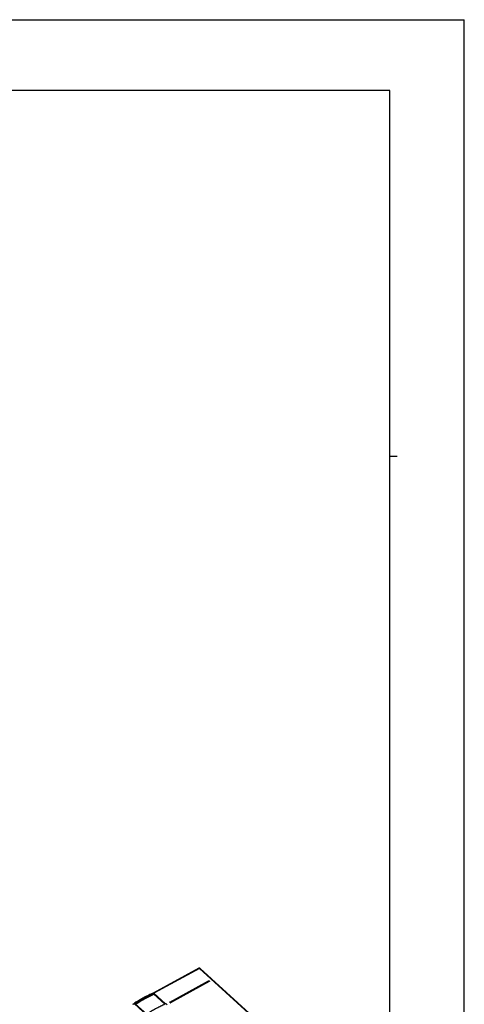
# Model space of a CAD drawing. Extents: x 0 to 594, y 0 to 420.
# Tile 105 of 105: x 469 to 594, y 143 to 420. Entities that reach past the tile are written whole.
import ezdxf

# ---------------------------------------------------------------- set-up
doc = ezdxf.new("R2010")
doc.units = 0
doc.header["$LTSCALE"] = 32.67
doc.layers.get('0').update_dxf_attribs({"linetype": 'CONTINUOUS'})

msp = doc.modelspace()

# ---------------------------------------------------------------- linework, layer by layer
at = {"color": 7, "linetype": 'CONTINUOUS'}
for p, q in [((0, 420), (594, 420)), ((594, 0), (594, 420)), ((573, 400), (21, 400)), ((573, 20), (573, 400)), ((519.26, 152.702), (506.388, 145.684)), ((563.232, 112.952), (519.606, 152.661)), ((506.59, 145.629), (509.884, 142.63)), ((500.929, 142.708), (500.576, 142.515)), ((501.248, 142.912), (500.926, 142.707)), ((501.12, 142.647), (544.791, 102.897)), ((510.064, 142.628), (510.363, 142.356)), ((511.094, 143.096), (511.094, 143.096)), ((511.201, 142.998), (511.094, 143.096)), ((511.094, 143.096), (511.094, 143.096)), ((511.204, 142.996), (511.201, 142.998))]:
    msp.add_line(p, q, dxfattribs=at)
at = {"color": 2, "linetype": 'CONTINUOUS'}
msp.add_line((573, 297), (575.1, 297), dxfattribs=at)
at = {"color": 9, "linetype": 'CONTINUOUS'}
for p, q in [((519.459, 152.646), (506.59, 145.629)), ((563.084, 112.938), (519.459, 152.646)), ((511.078, 143.162), (522.025, 149.131)), ((511.096, 143.133), (522.043, 149.101)), ((511.114, 143.104), (522.061, 149.072)), ((522.177, 148.967), (511.23, 142.998)), ((522.201, 148.958), (511.254, 142.99)), ((522.224, 148.95), (511.277, 142.981)), ((522.07, 149.071), (522.177, 148.973)), ((522.095, 149.093), (522.203, 148.996)), ((522.121, 149.116), (522.228, 149.018)), ((506.564, 145.367), (509.673, 142.537)), ((506.591, 145.39), (509.708, 142.552)), ((506.619, 145.413), (509.744, 142.568)), ((501.12, 142.647), (500.774, 142.459)), ((504.634, 139.685), (501.442, 142.59)), ((504.652, 139.694), (501.465, 142.595)), ((504.649, 139.723), (501.488, 142.6)), ((511.182, 142.996), (511.075, 143.094)), ((511.094, 143.096), (511.093, 143.097)), ((511.221, 143), (511.114, 143.097))]:
    msp.add_line(p, q, dxfattribs=at)
at = {"color": 7, "linetype": 'CONTINUOUS'}
for points in [[(519.606, 152.661), (519.594, 152.671), (519.582, 152.68), (519.569, 152.689), (519.556, 152.697), (519.543, 152.705), (519.529, 152.712), (519.515, 152.718), (519.5, 152.723), (519.486, 152.728), (519.471, 152.731), (519.456, 152.734), (519.44, 152.737), (519.425, 152.738), (519.409, 152.739), (519.394, 152.739), (519.378, 152.738), (519.363, 152.736), (519.347, 152.734), (519.332, 152.73), (519.317, 152.726), (519.302, 152.721), (519.287, 152.715), (519.273, 152.709), (519.26, 152.702)], [(506.393, 145.686), (506.092, 145.553), (505.78, 145.411), (505.466, 145.263), (505.151, 145.111), (504.833, 144.954), (504.514, 144.792), (504.194, 144.625), (503.871, 144.453), (503.548, 144.277), (503.223, 144.095), (502.896, 143.91), (502.569, 143.719), (502.24, 143.524), (501.91, 143.325), (501.58, 143.121), (501.248, 142.912)], [(506.59, 145.629), (506.581, 145.637), (506.571, 145.645), (506.562, 145.652), (506.553, 145.658), (506.543, 145.665), (506.534, 145.67), (506.524, 145.675), (506.515, 145.68), (506.505, 145.684), (506.496, 145.687), (506.486, 145.69), (506.477, 145.693), (506.467, 145.694), (506.458, 145.696), (506.449, 145.696), (506.44, 145.696), (506.431, 145.696), (506.423, 145.695), (506.414, 145.693), (506.406, 145.691), (506.398, 145.689), (506.393, 145.686)], [(501.12, 142.647), (501.111, 142.655), (501.102, 142.663), (501.093, 142.67), (501.083, 142.677), (501.074, 142.683), (501.065, 142.689), (501.056, 142.694), (501.047, 142.699), (501.038, 142.703), (501.029, 142.707), (501.02, 142.71), (501.012, 142.713), (501.003, 142.715), (500.995, 142.717), (500.986, 142.718), (500.978, 142.719), (500.97, 142.719), (500.963, 142.718), (500.955, 142.717), (500.948, 142.716), (500.941, 142.714), (500.935, 142.711), (500.929, 142.708)], [(509.938, 142.654), (509.662, 142.532), (509.384, 142.405), (509.104, 142.274), (508.823, 142.14), (508.541, 142.001), (508.258, 141.858), (507.973, 141.711), (507.687, 141.56), (507.401, 141.406), (507.113, 141.247), (506.824, 141.085), (506.535, 140.919), (506.244, 140.749), (505.953, 140.575), (505.661, 140.397), (505.368, 140.216), (505.075, 140.031), (504.781, 139.843)], [(510.064, 142.628), (510.06, 142.632), (510.056, 142.635), (510.051, 142.638), (510.047, 142.641), (510.042, 142.644), (510.038, 142.646), (510.033, 142.649), (510.028, 142.651), (510.024, 142.653), (510.019, 142.655), (510.014, 142.656), (510.009, 142.658), (510.004, 142.659), (509.999, 142.66), (509.993, 142.661), (509.988, 142.661), (509.983, 142.662), (509.978, 142.662), (509.973, 142.662), (509.968, 142.661), (509.963, 142.661), (509.958, 142.66), (509.953, 142.659), (509.948, 142.658), (509.943, 142.656), (509.938, 142.654)], [(511.245, 142.987), (511.244, 142.986), (511.242, 142.986), (511.24, 142.986), (511.238, 142.986), (511.235, 142.986), (511.233, 142.986), (511.23, 142.986), (511.228, 142.986), (511.225, 142.987), (511.222, 142.987), (511.22, 142.988), (511.217, 142.989), (511.215, 142.99), (511.212, 142.991), (511.21, 142.992), (511.208, 142.993), (511.206, 142.994), (511.204, 142.996)]]:
    msp.add_lwpolyline(points, dxfattribs=at)
at = {"color": 9, "linetype": 'CONTINUOUS'}
for points in [[(519.459, 152.646), (519.449, 152.654), (519.44, 152.661), (519.431, 152.668), (519.422, 152.675), (519.412, 152.681), (519.403, 152.687), (519.394, 152.692), (519.384, 152.697), (519.375, 152.701), (519.366, 152.704), (519.357, 152.708), (519.348, 152.71), (519.339, 152.712), (519.33, 152.714), (519.321, 152.715), (519.313, 152.715), (519.305, 152.715), (519.296, 152.714), (519.288, 152.713), (519.281, 152.711), (519.273, 152.708), (519.266, 152.705), (519.26, 152.702)], [(519.605, 152.662), (519.6, 152.665), (519.596, 152.668), (519.591, 152.671), (519.585, 152.673), (519.579, 152.674), (519.573, 152.676), (519.566, 152.676), (519.56, 152.677), (519.553, 152.677), (519.545, 152.676), (519.537, 152.675), (519.529, 152.673), (519.521, 152.671), (519.513, 152.669), (519.504, 152.666), (519.495, 152.663), (519.486, 152.659), (519.477, 152.655), (519.468, 152.651), (519.459, 152.646)], [(522.025, 149.131), (522.028, 149.132), (522.032, 149.134), (522.035, 149.135), (522.039, 149.136), (522.043, 149.137), (522.047, 149.138), (522.051, 149.138), (522.055, 149.139), (522.059, 149.139), (522.063, 149.139), (522.067, 149.138), (522.071, 149.138), (522.076, 149.137), (522.08, 149.136), (522.084, 149.135), (522.088, 149.134), (522.092, 149.133), (522.096, 149.131), (522.1, 149.129), (522.104, 149.128), (522.108, 149.125), (522.111, 149.123), (522.114, 149.121), (522.118, 149.118), (522.121, 149.116)], [(522.025, 149.131), (522.027, 149.129), (522.029, 149.127), (522.031, 149.125), (522.033, 149.122), (522.034, 149.12), (522.036, 149.118), (522.038, 149.115), (522.039, 149.112), (522.04, 149.11), (522.041, 149.107), (522.042, 149.104)], [(522.061, 149.072), (522.059, 149.074), (522.058, 149.076), (522.056, 149.078), (522.054, 149.08), (522.052, 149.083), (522.051, 149.085), (522.049, 149.088), (522.048, 149.091), (522.046, 149.093), (522.045, 149.096), (522.044, 149.099), (522.042, 149.104)], [(522.043, 149.101), (522.045, 149.103), (522.048, 149.103), (522.05, 149.104), (522.052, 149.105), (522.055, 149.105), (522.057, 149.106), (522.06, 149.106), (522.063, 149.106), (522.066, 149.106), (522.068, 149.105), (522.071, 149.105), (522.074, 149.104), (522.077, 149.104), (522.079, 149.103), (522.082, 149.102), (522.084, 149.101), (522.087, 149.099), (522.089, 149.098), (522.091, 149.097), (522.093, 149.095), (522.095, 149.093)], [(522.061, 149.072), (522.062, 149.072), (522.063, 149.073), (522.063, 149.073), (522.064, 149.073), (522.065, 149.073), (522.065, 149.073), (522.066, 149.073), (522.067, 149.073), (522.067, 149.072), (522.068, 149.072), (522.069, 149.072), (522.069, 149.072), (522.07, 149.071), (522.07, 149.071)], [(522.07, 149.071), (522.072, 149.072), (522.075, 149.073), (522.077, 149.075), (522.079, 149.077), (522.081, 149.078), (522.083, 149.08), (522.086, 149.082), (522.088, 149.084), (522.09, 149.086), (522.092, 149.089), (522.094, 149.091), (522.097, 149.096)], [(522.121, 149.116), (522.118, 149.115), (522.116, 149.113), (522.114, 149.112), (522.112, 149.11), (522.11, 149.108), (522.107, 149.106), (522.105, 149.104), (522.103, 149.102), (522.101, 149.1), (522.099, 149.098), (522.097, 149.096)], [(522.177, 148.973), (522.18, 148.974), (522.182, 148.976), (522.184, 148.977), (522.186, 148.979), (522.188, 148.981), (522.191, 148.983), (522.193, 148.985), (522.195, 148.987), (522.197, 148.989), (522.199, 148.991), (522.201, 148.993), (522.204, 148.998)], [(522.177, 148.973), (522.178, 148.973), (522.178, 148.972), (522.178, 148.972), (522.179, 148.971), (522.179, 148.971), (522.179, 148.97), (522.179, 148.97), (522.179, 148.969), (522.179, 148.969), (522.179, 148.968), (522.178, 148.968), (522.178, 148.968), (522.177, 148.967), (522.177, 148.967)], [(522.177, 148.967), (522.179, 148.965), (522.181, 148.964), (522.183, 148.962), (522.185, 148.961), (522.187, 148.96), (522.189, 148.959), (522.191, 148.958), (522.193, 148.958), (522.195, 148.958), (522.197, 148.958), (522.199, 148.958), (522.202, 148.959)], [(522.203, 148.996), (522.204, 148.994), (522.206, 148.992), (522.207, 148.99), (522.209, 148.988), (522.21, 148.986), (522.211, 148.984), (522.211, 148.982), (522.212, 148.98), (522.212, 148.978), (522.212, 148.976), (522.212, 148.974), (522.212, 148.972), (522.212, 148.97), (522.211, 148.969), (522.21, 148.967), (522.209, 148.965), (522.208, 148.964), (522.206, 148.962), (522.204, 148.961), (522.203, 148.959), (522.201, 148.958)], [(522.224, 148.95), (522.222, 148.951), (522.22, 148.953), (522.218, 148.954), (522.216, 148.955), (522.214, 148.957), (522.212, 148.957), (522.21, 148.958), (522.208, 148.958), (522.206, 148.959), (522.204, 148.959), (522.202, 148.959)], [(522.228, 149.018), (522.226, 149.017), (522.223, 149.016), (522.221, 149.014), (522.219, 149.013), (522.217, 149.011), (522.215, 149.009), (522.212, 149.007), (522.21, 149.005), (522.208, 149.003), (522.206, 149), (522.204, 148.998)], [(522.228, 149.018), (522.231, 149.016), (522.233, 149.013), (522.236, 149.01), (522.238, 149.007), (522.24, 149.004), (522.241, 149.001), (522.243, 148.998), (522.244, 148.995), (522.245, 148.992), (522.245, 148.989), (522.246, 148.985), (522.246, 148.982), (522.246, 148.979), (522.245, 148.976), (522.245, 148.973), (522.244, 148.97), (522.242, 148.968), (522.241, 148.965), (522.239, 148.962), (522.237, 148.96), (522.235, 148.958), (522.233, 148.955), (522.23, 148.953), (522.227, 148.951), (522.224, 148.95)], [(506.59, 145.629), (506.314, 145.507), (506.037, 145.381), (505.758, 145.251), (505.478, 145.117), (505.196, 144.979), (504.913, 144.837), (504.628, 144.691), (504.342, 144.541), (504.054, 144.388), (503.765, 144.23), (503.475, 144.069), (503.184, 143.904), (502.892, 143.735), (502.599, 143.563), (502.305, 143.387), (502.01, 143.207), (501.714, 143.024), (501.417, 142.837), (501.12, 142.647)], [(501.448, 142.671), (501.736, 142.856), (502.025, 143.038), (502.313, 143.216), (502.6, 143.39), (502.886, 143.561), (503.172, 143.728), (503.456, 143.891), (503.74, 144.051), (504.023, 144.206), (504.305, 144.359), (504.586, 144.507), (504.866, 144.651), (505.144, 144.792), (505.421, 144.928), (505.697, 145.061), (505.972, 145.19), (506.245, 145.315), (506.517, 145.435)], [(501.468, 142.64), (501.757, 142.825), (502.045, 143.006), (502.333, 143.184), (502.62, 143.358), (502.906, 143.529), (503.191, 143.696), (503.476, 143.859), (503.759, 144.019), (504.042, 144.174), (504.324, 144.326), (504.604, 144.474), (504.884, 144.619), (505.162, 144.759), (505.439, 144.896), (505.715, 145.028), (505.99, 145.157), (506.263, 145.282), (506.535, 145.402)], [(501.489, 142.609), (501.777, 142.794), (502.065, 142.975), (502.353, 143.152), (502.639, 143.327), (502.925, 143.497), (503.211, 143.664), (503.495, 143.827), (503.778, 143.986), (504.061, 144.142), (504.343, 144.294), (504.623, 144.442), (504.902, 144.586), (505.181, 144.727), (505.458, 144.863), (505.733, 144.996), (506.008, 145.124), (506.281, 145.249), (506.552, 145.369)], [(506.517, 145.435), (506.521, 145.437), (506.524, 145.438), (506.528, 145.439), (506.532, 145.44), (506.536, 145.44), (506.54, 145.441), (506.544, 145.441), (506.549, 145.441), (506.553, 145.44), (506.557, 145.44), (506.562, 145.439), (506.566, 145.439), (506.571, 145.437), (506.575, 145.436), (506.58, 145.435), (506.584, 145.433), (506.589, 145.432), (506.593, 145.43), (506.597, 145.428), (506.601, 145.425), (506.605, 145.423), (506.609, 145.421), (506.612, 145.418), (506.616, 145.415), (506.619, 145.413)], [(506.517, 145.435), (506.519, 145.433), (506.521, 145.431), (506.523, 145.429), (506.525, 145.427), (506.526, 145.424), (506.528, 145.422), (506.529, 145.419), (506.531, 145.417), (506.532, 145.414), (506.533, 145.411), (506.534, 145.408), (506.534, 145.405)], [(506.552, 145.369), (506.55, 145.371), (506.548, 145.373), (506.546, 145.376), (506.545, 145.378), (506.543, 145.38), (506.542, 145.383), (506.54, 145.386), (506.539, 145.388), (506.538, 145.391), (506.537, 145.394), (506.536, 145.397), (506.535, 145.4), (506.534, 145.405)], [(506.535, 145.402), (506.537, 145.403), (506.539, 145.404), (506.542, 145.404), (506.544, 145.405), (506.547, 145.405), (506.549, 145.405), (506.552, 145.405), (506.555, 145.405), (506.558, 145.405), (506.56, 145.404), (506.563, 145.404), (506.566, 145.403), (506.569, 145.402), (506.572, 145.401), (506.575, 145.4), (506.577, 145.399), (506.58, 145.398), (506.582, 145.396), (506.585, 145.395), (506.587, 145.393), (506.589, 145.391), (506.591, 145.39)], [(506.552, 145.369), (506.553, 145.37), (506.554, 145.37), (506.554, 145.37), (506.555, 145.37), (506.556, 145.37), (506.557, 145.37), (506.558, 145.37), (506.559, 145.37), (506.559, 145.369), (506.56, 145.369), (506.561, 145.369), (506.562, 145.368), (506.562, 145.368), (506.563, 145.367), (506.564, 145.367)], [(506.564, 145.367), (506.566, 145.368), (506.568, 145.369), (506.57, 145.37), (506.572, 145.372), (506.575, 145.373), (506.577, 145.375), (506.579, 145.377), (506.581, 145.379), (506.583, 145.381), (506.585, 145.383), (506.587, 145.385), (506.589, 145.387), (506.593, 145.392)], [(506.619, 145.413), (506.617, 145.412), (506.615, 145.411), (506.613, 145.409), (506.611, 145.408), (506.609, 145.407), (506.607, 145.405), (506.605, 145.404), (506.603, 145.402), (506.601, 145.4), (506.599, 145.398), (506.597, 145.396), (506.595, 145.394), (506.593, 145.392)], [(501.442, 142.59), (501.439, 142.593), (501.436, 142.596), (501.434, 142.599), (501.432, 142.603), (501.43, 142.606), (501.428, 142.609), (501.426, 142.613), (501.425, 142.616), (501.424, 142.62), (501.423, 142.624), (501.423, 142.627), (501.423, 142.631), (501.423, 142.634), (501.424, 142.638), (501.425, 142.642), (501.426, 142.645), (501.427, 142.648), (501.429, 142.652), (501.431, 142.655), (501.433, 142.658), (501.435, 142.661), (501.438, 142.664), (501.441, 142.666), (501.444, 142.669), (501.448, 142.671)], [(501.442, 142.59), (501.444, 142.591), (501.446, 142.593), (501.448, 142.594), (501.45, 142.594), (501.452, 142.595), (501.454, 142.596), (501.456, 142.596), (501.457, 142.596), (501.459, 142.597), (501.46, 142.597), (501.462, 142.596), (501.463, 142.596), (501.464, 142.596), (501.465, 142.595)], [(501.448, 142.671), (501.45, 142.669), (501.452, 142.667), (501.453, 142.665), (501.455, 142.663), (501.457, 142.661), (501.459, 142.658), (501.46, 142.656), (501.462, 142.653), (501.463, 142.651), (501.465, 142.648), (501.466, 142.645), (501.467, 142.643), (501.468, 142.64)], [(501.465, 142.595), (501.463, 142.597), (501.461, 142.599), (501.46, 142.601), (501.459, 142.603), (501.457, 142.605), (501.456, 142.607), (501.456, 142.609), (501.455, 142.612), (501.455, 142.614), (501.454, 142.616), (501.454, 142.618), (501.455, 142.621), (501.455, 142.623), (501.456, 142.625), (501.457, 142.627), (501.458, 142.629), (501.459, 142.631), (501.461, 142.633), (501.462, 142.635), (501.464, 142.637), (501.466, 142.639), (501.468, 142.64)], [(501.488, 142.6), (501.486, 142.598), (501.484, 142.597), (501.481, 142.596), (501.479, 142.595), (501.477, 142.594), (501.475, 142.594), (501.474, 142.593), (501.472, 142.593), (501.47, 142.593), (501.469, 142.593), (501.467, 142.594), (501.466, 142.594), (501.465, 142.595)], [(501.489, 142.609), (501.487, 142.611), (501.485, 142.613), (501.483, 142.615), (501.481, 142.617), (501.479, 142.619), (501.477, 142.622), (501.476, 142.624), (501.474, 142.627), (501.473, 142.63), (501.471, 142.632), (501.47, 142.635), (501.469, 142.637), (501.468, 142.64)], [(501.488, 142.6), (501.487, 142.6), (501.487, 142.601), (501.486, 142.601), (501.486, 142.602), (501.486, 142.603), (501.486, 142.603), (501.486, 142.604), (501.486, 142.605), (501.486, 142.605), (501.486, 142.606), (501.487, 142.607), (501.487, 142.607), (501.487, 142.608), (501.488, 142.608), (501.489, 142.609)], [(511.075, 143.094), (511.072, 143.096), (511.069, 143.099), (511.067, 143.102), (511.065, 143.105), (511.063, 143.108), (511.061, 143.111), (511.06, 143.114), (511.059, 143.117), (511.058, 143.12), (511.057, 143.123), (511.057, 143.126), (511.057, 143.13), (511.057, 143.133), (511.057, 143.136), (511.058, 143.139), (511.059, 143.141), (511.06, 143.144), (511.061, 143.147), (511.063, 143.15), (511.065, 143.152), (511.067, 143.154), (511.07, 143.157), (511.072, 143.159), (511.075, 143.161), (511.078, 143.162)], [(511.075, 143.094), (511.077, 143.095), (511.079, 143.096), (511.081, 143.096), (511.083, 143.097), (511.085, 143.097), (511.086, 143.098), (511.088, 143.098), (511.09, 143.098), (511.091, 143.097), (511.092, 143.097), (511.093, 143.096), (511.094, 143.096)], [(511.078, 143.162), (511.08, 143.161), (511.082, 143.158), (511.084, 143.156), (511.086, 143.154), (511.087, 143.152), (511.089, 143.149), (511.09, 143.147), (511.092, 143.144), (511.093, 143.141), (511.094, 143.139), (511.095, 143.136)], [(511.093, 143.097), (511.091, 143.099), (511.089, 143.101), (511.088, 143.103), (511.087, 143.105), (511.086, 143.107), (511.085, 143.109), (511.085, 143.111), (511.085, 143.113), (511.084, 143.115), (511.085, 143.117), (511.085, 143.119), (511.085, 143.121), (511.086, 143.123), (511.087, 143.124), (511.088, 143.126), (511.089, 143.128), (511.091, 143.129), (511.092, 143.131), (511.094, 143.132), (511.096, 143.133)], [(511.114, 143.104), (511.112, 143.106), (511.11, 143.108), (511.109, 143.11), (511.107, 143.112), (511.105, 143.114), (511.104, 143.117), (511.102, 143.12), (511.101, 143.122), (511.099, 143.125), (511.098, 143.128), (511.097, 143.13), (511.095, 143.136)], [(511.114, 143.097), (511.112, 143.096), (511.11, 143.095), (511.108, 143.095), (511.106, 143.094), (511.104, 143.094), (511.102, 143.093), (511.101, 143.093), (511.099, 143.093), (511.098, 143.094), (511.096, 143.094)], [(511.114, 143.097), (511.114, 143.098), (511.113, 143.098), (511.113, 143.099), (511.113, 143.099), (511.113, 143.1), (511.112, 143.1), (511.112, 143.101), (511.113, 143.101), (511.113, 143.102), (511.113, 143.102), (511.113, 143.103), (511.114, 143.103), (511.114, 143.103), (511.114, 143.104)], [(511.182, 142.996), (511.184, 142.997), (511.186, 142.998), (511.188, 142.999), (511.19, 142.999), (511.192, 143), (511.194, 143), (511.195, 143), (511.197, 143), (511.198, 143), (511.199, 142.999), (511.201, 142.999), (511.201, 142.998)], [(511.277, 142.981), (511.274, 142.979), (511.271, 142.978), (511.267, 142.977), (511.264, 142.976), (511.26, 142.975), (511.256, 142.974), (511.252, 142.974), (511.248, 142.973), (511.244, 142.973), (511.239, 142.973), (511.235, 142.974), (511.231, 142.974), (511.227, 142.975), (511.222, 142.976), (511.218, 142.977), (511.214, 142.978), (511.21, 142.979), (511.206, 142.981), (511.202, 142.982), (511.198, 142.984), (511.195, 142.986), (511.191, 142.989), (511.188, 142.991), (511.185, 142.993), (511.182, 142.996)], [(511.204, 142.997), (511.203, 142.997), (511.202, 142.998)], [(511.221, 143), (511.219, 142.999), (511.217, 142.998), (511.215, 142.997), (511.213, 142.996), (511.211, 142.996), (511.21, 142.996), (511.208, 142.996), (511.206, 142.996), (511.205, 142.996), (511.204, 142.997)], [(511.23, 142.998), (511.229, 142.998), (511.229, 142.998), (511.228, 142.998), (511.228, 142.998), (511.227, 142.998), (511.226, 142.998), (511.226, 142.998), (511.225, 142.998), (511.224, 142.998), (511.224, 142.998), (511.223, 142.999), (511.222, 142.999), (511.222, 142.999), (511.221, 143)], [(511.23, 142.998), (511.232, 142.997), (511.234, 142.995), (511.236, 142.994), (511.238, 142.993), (511.24, 142.992), (511.242, 142.991), (511.244, 142.99), (511.246, 142.99), (511.248, 142.989), (511.25, 142.989), (511.252, 142.989), (511.255, 142.99)], [(511.254, 142.99), (511.252, 142.989), (511.249, 142.988), (511.247, 142.987), (511.245, 142.987)], [(511.277, 142.981), (511.275, 142.983), (511.273, 142.984), (511.271, 142.986), (511.269, 142.987), (511.267, 142.988), (511.265, 142.989), (511.263, 142.99), (511.261, 142.99), (511.259, 142.99), (511.257, 142.99), (511.255, 142.99)]]:
    msp.add_lwpolyline(points, dxfattribs=at)

doc.saveas('drawing.dxf')
